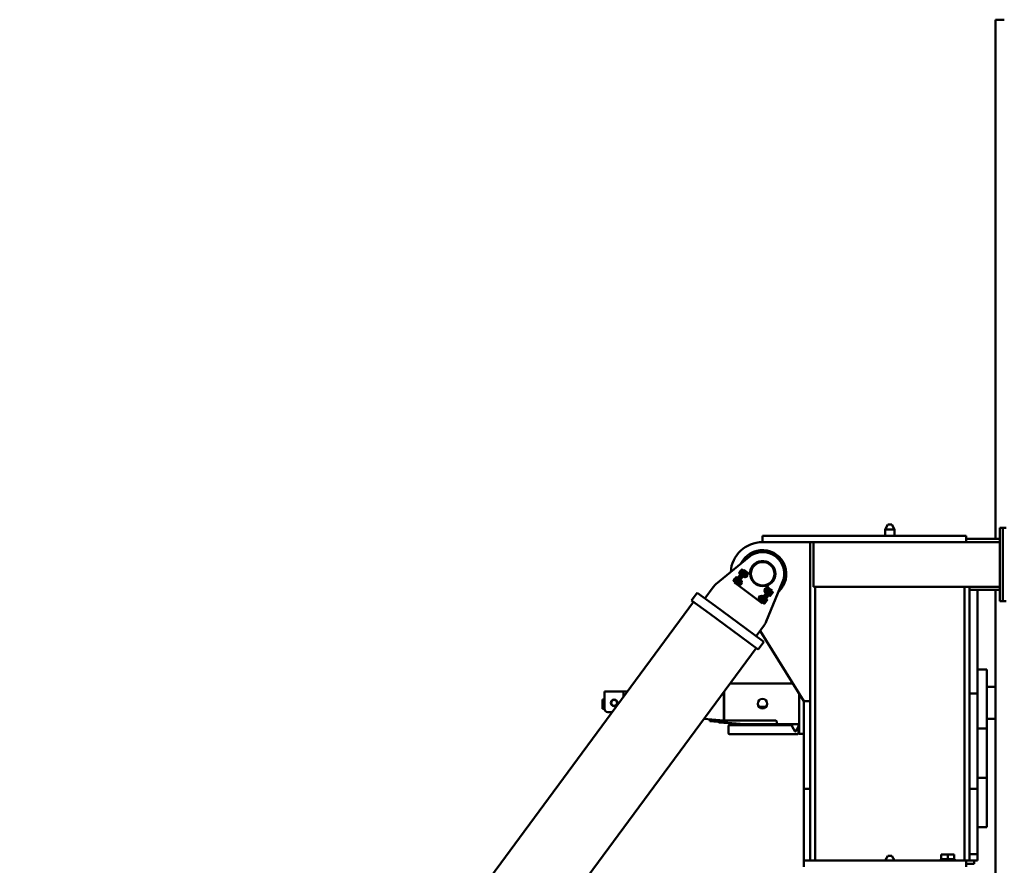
# Model space of a CAD drawing. Header units: millimetres. Extents: x -428974 to 63075, y -12164 to 49045.
# Tile 5 of 131: x -400721 to -377528, y 20086 to 40004. Entities that reach past the tile are written whole.
import ezdxf

# ---------------------------------------------------------------- set-up
doc = ezdxf.new("R2010")
doc.units = ezdxf.units.MM
doc.header["$LTSCALE"] = 75
doc.layers.add('Visible (ISO)', color=7, linetype='Continuous', lineweight=50)

msp = doc.modelspace()

# ---------------------------------------------------------------- linework, layer by layer
at = {"layer": 'Visible (ISO)'}
for p, q in [((-377737.7426, 40003.9736), (-377527.7426, 40003.9736)), ((-377737.7426, 27773.9189), (-377737.7426, 40003.9736)), ((-380271.659, 28111.4189), (-380336.6109, 27998.9189)), ((-380176.5628, 28111.4189), (-380271.659, 28111.4189)), ((-380176.5628, 28111.4189), (-380111.6109, 27998.9189)), ((-383192.1205, 27848.9189), (-383224.1109, 27848.9189)), ((-383224.1109, 27698.9189), (-383224.1109, 27848.9189)), ((-383192.1205, 27848.9189), (-382157.2149, 27848.9189)), ((-382028.1859, 27848.9189), (-382157.2149, 27848.9189)), ((-382028.1859, 27848.9189), (-378424.1109, 27848.9189)), ((-380111.6109, 27998.9189), (-380336.6109, 27998.9189)), ((-380336.6109, 27848.9189), (-380336.6109, 27998.9189)), ((-380111.6109, 27848.9189), (-380111.6109, 27998.9189)), ((-378424.1109, 27848.9189), (-378424.1109, 27698.9189)), ((-377561.6109, 28036.4189), (-377636.6109, 28036.4189)), ((-377636.6109, 27998.9189), (-377636.6109, 28036.4189)), ((-377636.6109, 27998.9189), (-377636.6109, 26348.9189)), ((-377561.6109, 28036.4189), (-377561.6109, 26311.4189)), ((-377486.6109, 28036.4189), (-377561.6109, 28036.4189)), ((-377561.6109, 27998.9189), (-377561.6109, 26348.9189)), ((-383224.1109, 27698.9189), (-383192.1205, 27698.9189)), ((-383192.1205, 27698.9189), (-382157.2149, 27698.9189)), ((-382028.1859, 27698.9189), (-382157.2149, 27698.9189)), ((-382099.1109, 27698.9189), (-382099.1109, 20198.9189)), ((-382028.1859, 27698.9189), (-378424.1109, 27698.9189)), ((-382024.1109, 26648.9189), (-382024.1109, 27698.9189)), ((-378424.1109, 27773.9189), (-377636.6109, 27773.9189)), ((-378424.1109, 27698.9189), (-377636.6109, 27698.9189)), ((-383545.1081, 27347.3152), (-384322.6218, 26704.766)), ((-383863.8772, 26776.7364), (-383685.7269, 27018.1126)), ((-383643.6301, 27005.6858), (-383839.5955, 26740.172)), ((-383833.7051, 26754.4677), (-383655.5548, 26995.8439)), ((-383613.4581, 26983.417), (-383809.4234, 26717.9032)), ((-383770.1343, 26973.2127), (-383773.1042, 26966.0313)), ((-383773.1042, 26966.0313), (-383742.9322, 26943.7625)), ((-383770.1343, 26973.2127), (-383766.2558, 26978.4676)), ((-383766.2558, 26978.4676), (-383741.1849, 27012.4363)), ((-383756.3902, 26988.6771), (-383726.2182, 26966.4083)), ((-383742.9322, 26943.7625), (-383734.5752, 26955.0854)), ((-383741.1849, 27012.4363), (-383716.1139, 27046.4049)), ((-383738.4537, 26949.8304), (-383736.9451, 26948.717)), ((-383734.5752, 26955.0854), (-383726.2182, 26966.4083)), ((-383726.2182, 26966.4083), (-383709.5043, 26989.0541)), ((-383722.9623, 27033.9686), (-383692.7903, 27011.6998)), ((-383716.1139, 27046.4049), (-383712.2355, 27051.6599)), ((-383712.2355, 27051.6599), (-383706.2484, 27056.6144)), ((-383709.5043, 26989.0541), (-383692.7903, 27011.6998)), ((-383706.2484, 27056.6144), (-383676.0763, 27034.3456)), ((-383692.6215, 26939.3073), (-383695.6387, 26941.5342)), ((-383692.7903, 27011.6998), (-383684.4333, 27023.0227)), ((-383663.4581, 27048.2847), (-383685.7269, 27018.1126)), ((-383684.4333, 27023.0227), (-383676.0763, 27034.3456)), ((-383680.5548, 27028.2777), (-383679.0462, 27027.1643)), ((-383663.4581, 27048.2847), (-383633.2861, 27026.0159)), ((-383656.9914, 26987.5826), (-383660.0086, 26989.8094)), ((-383623.6333, 26890.6944), (-383659.8398, 26917.4169)), ((-383633.2861, 27026.0159), (-383655.5548, 26995.8439)), ((-383630.2688, 27023.789), (-383643.6301, 27005.6858)), ((-383630.4817, 26878.2581), (-383605.4108, 26912.2267)), ((-383630.2688, 27023.789), (-383600.0968, 27001.5202)), ((-383590.2054, 26935.986), (-383626.4118, 26962.7085)), ((-383615.685, 26980.3998), (-383609.6979, 26985.3543)), ((-383613.4581, 26983.417), (-383600.0968, 27001.5202)), ((-383573.4915, 26958.6317), (-383609.6979, 26985.3543)), ((-383573.7166, 26926.1207), (-383609.3467, 26877.8455)), ((-383605.4108, 26912.2267), (-383580.3398, 26946.1954)), ((-383602.005, 26878.9519), (-383572.6102, 26918.779)), ((-383569.9248, 26979.2514), (-383600.0968, 27001.5202)), ((-383573.7166, 26926.1207), (-383587.5957, 26936.3644)), ((-383580.3398, 26946.1954), (-383576.4613, 26951.4504)), ((-383576.4613, 26951.4504), (-383573.4915, 26958.6317)), ((-383572.6102, 26918.779), (-383573.7166, 26926.1207)), ((-383512.1952, 26936.6435), (-383569.9248, 26979.2514)), ((-383903.747, 26792.1805), (-383906.7169, 26784.9991)), ((-383906.7169, 26784.9991), (-383876.5449, 26762.7304)), ((-383903.747, 26792.1805), (-383899.8685, 26797.4355)), ((-383899.8685, 26797.4355), (-383874.7976, 26831.4041)), ((-383890.003, 26807.6449), (-383859.8309, 26785.3761)), ((-383863.8772, 26776.7364), (-383886.146, 26746.5644)), ((-383886.146, 26746.5644), (-383855.9739, 26724.2956)), ((-383876.5449, 26762.7304), (-383868.1879, 26774.0532)), ((-383874.7976, 26831.4041), (-383849.7267, 26865.3728)), ((-383872.0664, 26768.7983), (-383870.5578, 26767.6848)), ((-383868.1879, 26774.0532), (-383859.8309, 26785.3761)), ((-383859.8309, 26785.3761), (-383843.117, 26808.0219)), ((-383856.575, 26852.9365), (-383826.403, 26830.6677)), ((-383833.7051, 26754.4677), (-383855.9739, 26724.2956)), ((-383839.5955, 26740.172), (-383852.9567, 26722.0688)), ((-383822.7847, 26699.8), (-383852.9567, 26722.0688)), ((-383849.7267, 26865.3728), (-383845.8482, 26870.6278)), ((-383845.8482, 26870.6278), (-383839.8611, 26875.5822)), ((-383843.117, 26808.0219), (-383826.403, 26830.6677)), ((-383839.8611, 26875.5822), (-383809.6891, 26853.3135)), ((-383826.2342, 26758.2752), (-383829.2514, 26760.5021)), ((-383826.403, 26830.6677), (-383818.046, 26841.9906)), ((-383822.7847, 26699.8), (-383809.4234, 26717.9032)), ((-383792.6127, 26677.5312), (-383822.7847, 26699.8)), ((-383818.046, 26841.9906), (-383809.6891, 26853.3135)), ((-383814.1676, 26847.2455), (-383812.659, 26846.1321)), ((-383807.1966, 26720.9204), (-383810.1664, 26713.739)), ((-383773.96, 26687.0165), (-383810.1664, 26713.739)), ((-383790.6041, 26806.5504), (-383793.6213, 26808.7773)), ((-383757.2461, 26709.6623), (-383793.4525, 26736.3848)), ((-383315.8947, 26325.6843), (-383792.6127, 26677.5312)), ((-383767.9729, 26691.971), (-383773.96, 26687.0165)), ((-383767.9729, 26691.971), (-383764.0944, 26697.2259)), ((-383764.0944, 26697.2259), (-383739.0235, 26731.1946)), ((-383723.8181, 26754.9538), (-383760.0246, 26781.6763)), ((-383742.9594, 26696.8133), (-383756.8385, 26707.057)), ((-383749.2977, 26799.3676), (-383743.3106, 26804.3221)), ((-383707.1042, 26777.5996), (-383743.3106, 26804.3221)), ((-383707.3293, 26745.0886), (-383742.9594, 26696.8133)), ((-383735.6177, 26697.9198), (-383742.9594, 26696.8133)), ((-383739.0235, 26731.1946), (-383713.9526, 26765.1633)), ((-383735.6177, 26697.9198), (-383706.2229, 26737.7469)), ((-383707.3293, 26745.0886), (-383721.2085, 26755.3322)), ((-383713.9526, 26765.1633), (-383710.0741, 26770.4182)), ((-383710.0741, 26770.4182), (-383707.1042, 26777.5996)), ((-383706.2229, 26737.7469), (-383707.3293, 26745.0886)), ((-383673.5838, 26901.9525), (-383676.5537, 26894.7712)), ((-383640.3473, 26868.0486), (-383676.5537, 26894.7712)), ((-383634.3602, 26873.0031), (-383640.3473, 26868.0486)), ((-383634.3602, 26873.0031), (-383630.4817, 26878.2581)), ((-383609.3467, 26877.8455), (-383623.2258, 26888.0891)), ((-383602.005, 26878.9519), (-383609.3467, 26877.8455)), ((-383133.6644, 25827.2432), (-382748.8052, 26759.5953)), ((-384895.446, 26326.2956), (-384761.8333, 26507.3278)), ((-384761.8333, 26507.3278), (-384339.425, 26195.5647)), ((-384385.4551, 26638.3899), (-384580.8012, 26373.715)), ((-383076.3961, 26587.0326), (-383272.3614, 26321.5188)), ((-383046.224, 26564.7638), (-383242.1894, 26299.25)), ((-383230.2646, 26309.0919), (-383052.1143, 26550.4681)), ((-383200.0926, 26286.8231), (-383021.9423, 26528.1993)), ((-383150.2018, 26607.016), (-383179.5966, 26567.1889)), ((-383179.5966, 26567.1889), (-383178.4901, 26559.8472)), ((-383175.7454, 26534.5176), (-383178.7153, 26527.3362)), ((-383178.7153, 26527.3362), (-383142.5089, 26500.6137)), ((-383178.4901, 26559.8472), (-383142.8601, 26608.1224)), ((-383178.4901, 26559.8472), (-383164.611, 26549.6036)), ((-383171.8669, 26539.7725), (-383175.7454, 26534.5176)), ((-383146.796, 26573.7412), (-383171.8669, 26539.7725)), ((-383162.0013, 26549.982), (-383125.7949, 26523.2594)), ((-383093.2068, 26627.4046), (-383150.9364, 26670.0125)), ((-383150.2018, 26607.016), (-383142.8601, 26608.1224)), ((-383121.725, 26607.7098), (-383146.796, 26573.7412)), ((-383142.8601, 26608.1224), (-383128.9809, 26597.8788)), ((-383136.5218, 26505.5681), (-383142.5089, 26500.6137)), ((-383128.5734, 26595.2735), (-383092.367, 26568.551)), ((-383117.8465, 26612.9648), (-383121.725, 26607.7098)), ((-383117.8465, 26612.9648), (-383111.8595, 26617.9193)), ((-383111.8595, 26617.9193), (-383075.653, 26591.1968)), ((-383095.2153, 26498.3854), (-383092.1981, 26496.1585)), ((-383063.0348, 26605.1358), (-383093.2068, 26627.4046)), ((-383078.6229, 26584.0154), (-383075.653, 26591.1968)), ((-383063.0348, 26605.1358), (-383076.3961, 26587.0326)), ((-383067.7734, 26462.9452), (-383076.1304, 26451.6223)), ((-383045.9584, 26429.3535), (-383076.1304, 26451.6223)), ((-383071.6519, 26457.6902), (-383073.1605, 26458.8037)), ((-383059.4164, 26474.2681), (-383067.7734, 26462.9452)), ((-383063.0348, 26605.1358), (-383032.8628, 26582.867)), ((-383059.5853, 26546.6606), (-383056.5681, 26544.4337)), ((-383042.7025, 26496.9139), (-383059.4164, 26474.2681)), ((-383029.2444, 26451.9993), (-383059.4164, 26474.2681)), ((-383029.8456, 26580.6401), (-383052.1143, 26550.4681)), ((-383046.224, 26564.7638), (-383032.8628, 26582.867)), ((-383025.9885, 26519.5596), (-383042.7025, 26496.9139)), ((-383011.0219, 26473.5316), (-383036.0928, 26439.563)), ((-383029.8456, 26580.6401), (-382999.6735, 26558.3713)), ((-383017.6315, 26530.8825), (-383025.9885, 26519.5596)), ((-382995.8165, 26497.2909), (-383025.9885, 26519.5596)), ((-382999.6735, 26558.3713), (-383021.9423, 26528.1993)), ((-383009.2746, 26542.2054), (-383017.6315, 26530.8825)), ((-383013.7531, 26536.1375), (-383015.2617, 26537.2509)), ((-382985.9509, 26507.5003), (-383011.0219, 26473.5316)), ((-382979.1025, 26519.9366), (-383009.2746, 26542.2054)), ((-382982.0724, 26512.7553), (-382985.9509, 26507.5003)), ((-382982.0724, 26512.7553), (-382979.1025, 26519.9366)), ((-377636.6109, 26648.9189), (-382024.1109, 26648.9189)), ((-381979.1109, 26648.9189), (-381979.1109, 20198.9189)), ((-378469.1109, 26648.9189), (-378469.1109, 20198.9189)), ((-378349.1109, 26648.9189), (-378349.1109, 26573.9189)), ((-378349.1109, 26573.9189), (-378349.1109, 25636.4189)), ((-378349.1109, 26573.9189), (-377636.6109, 26573.9189)), ((-378161.6109, 26573.9189), (-378161.6109, 24136.4189)), ((-377737.7426, -1246.0264), (-377737.7426, 26573.9189)), ((-391841.0789, 16817.7632), (-384848.6794, 26291.779)), ((-384895.446, 26326.2956), (-384473.0377, 26014.5326)), ((-383285.7227, 26303.4155), (-383315.8947, 26325.6843)), ((-383283.8145, 26425.9838), (-383313.2093, 26386.1568)), ((-383313.2093, 26386.1568), (-383312.1029, 26378.8151)), ((-383309.3581, 26353.4854), (-383312.328, 26346.3041)), ((-383312.328, 26346.3041), (-383276.1216, 26319.5815)), ((-383312.1029, 26378.8151), (-383276.4728, 26427.0903)), ((-383312.1029, 26378.8151), (-383298.2237, 26368.5714)), ((-383305.4796, 26358.7404), (-383309.3581, 26353.4854)), ((-383280.4087, 26392.709), (-383305.4796, 26358.7404)), ((-383295.6141, 26368.9498), (-383259.4076, 26342.2273)), ((-383272.3614, 26321.5188), (-383285.7227, 26303.4155)), ((-383255.5506, 26281.1467), (-383285.7227, 26303.4155)), ((-383283.8145, 26425.9838), (-383276.4728, 26427.0903)), ((-383255.3378, 26426.6777), (-383280.4087, 26392.709)), ((-383276.4728, 26427.0903), (-383262.5937, 26416.8467)), ((-383270.1345, 26324.536), (-383276.1216, 26319.5815)), ((-383262.1861, 26414.2414), (-383225.9797, 26387.5188)), ((-383255.5506, 26281.1467), (-383242.1894, 26299.25)), ((-383251.4593, 26431.9327), (-383255.3378, 26426.6777)), ((-383230.2646, 26309.0919), (-383252.5334, 26278.9199)), ((-383252.5334, 26278.9199), (-383222.3614, 26256.6511)), ((-383251.4593, 26431.9327), (-383245.4722, 26436.8871)), ((-383245.4722, 26436.8871), (-383209.2658, 26410.1646)), ((-383228.8281, 26317.3532), (-383225.8109, 26315.1263)), ((-383200.0926, 26286.8231), (-383222.3614, 26256.6511)), ((-383212.2356, 26402.9832), (-383209.2658, 26410.1646)), ((-383201.3862, 26281.9131), (-383209.7431, 26270.5902)), ((-383179.5711, 26248.3214), (-383209.7431, 26270.5902)), ((-383205.2646, 26276.6581), (-383206.7732, 26277.7715)), ((-383193.0292, 26293.2359), (-383201.3862, 26281.9131)), ((-383193.198, 26365.6284), (-383190.1808, 26363.4016)), ((-383176.3152, 26315.8817), (-383193.0292, 26293.2359)), ((-383162.8571, 26270.9672), (-383193.0292, 26293.2359)), ((-383173.584, 26253.2759), (-383179.5711, 26248.3214)), ((-383159.6013, 26338.5275), (-383176.3152, 26315.8817)), ((-383169.7055, 26258.5308), (-383173.584, 26253.2759)), ((-383144.6346, 26292.4995), (-383169.7055, 26258.5308)), ((-383151.2443, 26349.8504), (-383159.6013, 26338.5275)), ((-383129.4292, 26316.2587), (-383159.6013, 26338.5275)), ((-383142.8873, 26361.1733), (-383151.2443, 26349.8504)), ((-383147.3658, 26355.1054), (-383148.8744, 26356.2188)), ((-383119.5637, 26326.4682), (-383144.6346, 26292.4995)), ((-383112.7153, 26338.9045), (-383142.8873, 26361.1733)), ((-383115.6852, 26331.7231), (-383119.5637, 26326.4682)), ((-383115.6852, 26331.7231), (-383112.7153, 26338.9045)), ((-383039.9713, 26434.308), (-383045.9584, 26429.3535)), ((-383036.0928, 26439.563), (-383039.9713, 26434.308)), ((-377636.6109, 26311.4189), (-377636.6109, 26348.9189)), ((-377561.6109, 26311.4189), (-377636.6109, 26311.4189)), ((-377486.6109, 26311.4189), (-377561.6109, 26311.4189)), ((-383748.9091, 25480.0817), (-384473.0377, 26014.5326)), ((-383615.2964, 25661.1138), (-384339.425, 26195.5647)), ((-383373.9202, 25482.9635), (-383178.5741, 25747.6383)), ((-383615.2964, 25661.1138), (-383192.888, 25349.3508)), ((-382249.1109, 23948.9189), (-383278.6357, 25612.0646)), ((-378349.1109, 25636.4189), (-378349.1109, 24511.4189)), ((-383748.9091, 25480.0817), (-383326.5007, 25168.3186)), ((-383326.5007, 25168.3186), (-383192.888, 25349.3508)), ((-400720.6533, 1698.828), (-383373.2674, 25202.8353)), ((-377936.6109, 24698.9189), (-378161.6109, 24698.9189)), ((-377936.6109, 24698.9189), (-377936.6109, 23311.4189)), ((-383988.7483, 24368.9189), (-382509.1004, 24368.9189)), ((-378349.1109, 24511.4189), (-378349.1109, 20198.9189)), ((-386944.1109, 24076.4189), (-386944.1109, 24181.4189)), ((-386944.1109, 24181.4189), (-386494.1109, 24181.4189)), ((-386494.1109, 24076.4189), (-386494.1109, 24181.4189)), ((-386490.1711, 24181.2778), (-386401.1426, 24188.3436)), ((-384131.1654, 24175.9577), (-384131.1654, 23498.9189)), ((-384124.1109, 24185.516), (-384124.1109, 23498.9189)), ((-382361.6109, 23217.6689), (-382361.6109, 24130.657)), ((-378161.6109, 24136.4189), (-378349.1109, 24136.4189)), ((-378161.6109, 23686.4189), (-378161.6109, 24136.4189)), ((-377936.6109, 24286.4189), (-377737.7426, 24286.4189)), ((-386989.1109, 23993.9189), (-386944.1109, 23993.9189)), ((-386989.1109, 23768.9189), (-386989.1109, 23993.9189)), ((-386944.1109, 24076.4189), (-386944.1109, 23768.9189)), ((-386494.1109, 24076.4189), (-386494.1109, 24062.3807)), ((-386493.6654, 24091.8373), (-386493.6654, 24062.9842)), ((-382099.1109, 23948.9189), (-382249.1109, 23948.9189)), ((-382249.1109, 22336.4189), (-382249.1109, 23948.9189)), ((-386989.1109, 23768.9189), (-386944.1109, 23768.9189)), ((-386869.1109, 23693.9189), (-386766.0581, 23693.9189)), ((-383307.9634, 23817.6689), (-383140.2583, 23817.6689)), ((-378161.6109, 22336.4189), (-378161.6109, 23686.4189)), ((-384131.1654, 23498.9189), (-384602.1681, 23537.7953)), ((-384460.5148, 23526.1033), (-384464.2165, 23481.2558)), ((-384464.2165, 23481.2558), (-384090.4874, 23450.4083)), ((-384250.3088, 23453.7409), (-384249.6551, 23461.2123)), ((-384250.3088, 23453.7409), (-384227.8944, 23451.7799)), ((-384227.2408, 23459.2513), (-384249.6551, 23461.2123)), ((-383659.1109, 23402.0178), (-384227.8944, 23451.7799)), ((-383659.1109, 23409.5464), (-384227.2408, 23459.2513)), ((-384124.1109, 23498.9189), (-384131.1654, 23498.9189)), ((-384131.1654, 23498.9189), (-384086.7857, 23495.2558)), ((-384124.1109, 23498.9189), (-382924.1109, 23498.9189)), ((-384086.7857, 23495.2558), (-384090.4874, 23450.4083)), ((-382886.6109, 23461.4189), (-382886.6109, 23408.9189)), ((-377737.7426, 23536.4189), (-377936.6109, 23536.4189)), ((-384026.6109, 23363.9189), (-384026.6109, 23198.9189)), ((-383801.6109, 23386.4189), (-384004.1109, 23386.4189)), ((-382601.6109, 23386.4189), (-383801.6109, 23386.4189)), ((-383659.1109, 23409.5464), (-383652.2645, 23408.9474)), ((-383652.9182, 23401.476), (-383659.1109, 23402.0178)), ((-383651.6109, 23408.9189), (-382886.6109, 23408.9189)), ((-383651.6109, 23408.9189), (-383651.6109, 23393.9189)), ((-382886.6109, 23408.9189), (-382361.6109, 23408.9189)), ((-382526.6109, 23386.4189), (-382601.6109, 23386.4189)), ((-382526.6109, 23369.3873), (-382526.6109, 23408.9189)), ((-382464.9377, 23244.5344), (-382524.1011, 23359.0605)), ((-382379.1207, 23359.0605), (-382438.2841, 23244.5344)), ((-382376.6109, 23408.9189), (-382376.6109, 23369.3873)), ((-382376.6109, 23198.9189), (-382376.6109, 23363.9189)), ((-382361.6109, 23217.6689), (-382361.6109, 23180.1689)), ((-377936.6109, 23311.4189), (-378161.6109, 23311.4189)), ((-377936.6109, 23311.4189), (-377936.6109, 22148.9189)), ((-384004.1109, 23176.4189), (-383801.6109, 23176.4189)), ((-383801.6109, 23176.4189), (-382601.6109, 23176.4189)), ((-382601.6109, 23176.4189), (-382399.1109, 23176.4189)), ((-382361.6109, 23180.1689), (-382249.1109, 23180.1689)), ((-382249.1109, 21886.4189), (-382249.1109, 22336.4189)), ((-378161.6109, 21886.4189), (-378161.6109, 22336.4189)), ((-377936.6109, 22148.9189), (-378161.6109, 22148.9189)), ((-377936.6109, 22148.9189), (-377936.6109, 20986.4189)), ((-382249.1109, 21886.4189), (-382249.1109, 20198.9189)), ((-382249.1109, 21886.4189), (-382099.1109, 21886.4189)), ((-378161.6109, 21886.4189), (-378349.1109, 21886.4189)), ((-378161.6109, 21657.7559), (-378161.6109, 21886.4189)), ((-378161.6109, 21657.7559), (-378161.6109, 20348.9189)), ((-377936.6109, 20986.4189), (-378161.6109, 20986.4189)), ((-382249.1109, 20198.9189), (-378424.1109, 20198.9189)), ((-382249.1109, 20198.9189), (-382249.1109, 20048.9189)), ((-380271.659, 20311.4189), (-380336.6109, 20198.9189)), ((-380176.5628, 20311.4189), (-380271.659, 20311.4189)), ((-380176.5628, 20311.4189), (-380111.6109, 20198.9189)), ((-379024.1011, 20228.9189), (-379012.8511, 20228.9189)), ((-379024.1011, 20198.9189), (-379024.1011, 20228.9189)), ((-379012.8511, 20341.4189), (-379012.8511, 20228.9189)), ((-378859.1011, 20341.4189), (-379012.8511, 20341.4189)), ((-378987.8361, 20228.9189), (-379012.8511, 20228.9189)), ((-378987.8361, 20228.9189), (-378884.1162, 20228.9189)), ((-378859.1011, 20228.9189), (-378884.1162, 20228.9189)), ((-378859.1011, 20341.4189), (-378859.1011, 20228.9189)), ((-378859.0944, 20341.4189), (-378859.1011, 20341.4189)), ((-378859.0944, 20228.9189), (-378859.1011, 20228.9189)), ((-378859.0876, 20341.4189), (-378859.0944, 20341.4189)), ((-378859.0876, 20228.9189), (-378859.0944, 20228.9189)), ((-378859.0876, 20341.4189), (-378859.0876, 20228.9189)), ((-378705.3376, 20341.4189), (-378859.0876, 20341.4189)), ((-378834.0726, 20228.9189), (-378859.0876, 20228.9189)), ((-378834.0726, 20228.9189), (-378730.3527, 20228.9189)), ((-378705.3376, 20228.9189), (-378730.3527, 20228.9189)), ((-378705.3376, 20341.4189), (-378705.3376, 20228.9189)), ((-378705.3376, 20228.9189), (-378694.0876, 20228.9189)), ((-378694.0876, 20198.9189), (-378694.0876, 20228.9189)), ((-378424.1109, 20198.9189), (-378349.1109, 20198.9189)), ((-378424.1109, 20198.9189), (-378424.1109, 20048.9189)), ((-378161.6109, 20348.9189), (-378349.1109, 20348.9189)), ((-378161.6109, 20198.9189), (-378349.1109, 20198.9189)), ((-378236.6109, 20198.9189), (-378236.6109, 20123.9189)), ((-378161.6109, 20348.9189), (-378161.6109, 20198.9189)), ((-378424.1109, 20123.9189), (-378236.6109, 20123.9189))]:
    msp.add_line(p, q, dxfattribs=at)
for centre, radius in [((-383220.2219, 26954.1881), 292.5), ((-383220.2219, 26954.1881), 276.1213), ((-386719.1109, 23911.4189), 78.75), ((-386719.1109, 23911.4189), 74.625), ((-386719.1109, 23911.4189), 69.375), ((-383224.1109, 23892.6689), 112.5)]:
    msp.add_circle(centre, radius, dxfattribs=at)
for centre, radius, start, end in [((-383224.1109, 26948.9189), 750, 90, 176.56191557), ((-383224.1109, 26948.9189), 562.5, 313.00401952, 154.13682026), ((-383220.2219, 26954.1881), 510, 337.56999012, 129.57084967), ((-383220.2219, 26954.1881), 300, 284.88823244, 182.25260734), ((-383224.1109, 26948.9189), 300, 324.19581361, 142.94502617), ((-384083.7348, 26415.702), 375, 129.57084967, 143.57041989), ((-383480.2943, 25970.3262), 375, 323.57041989, 337.56999012), ((-386869.1109, 23768.9189), 75, 180, 270), ((-384004.1109, 23363.9189), 22.5, 90, 180), ((-384004.1109, 23198.9189), 22.5, 180, 270), ((-383659.1109, 23393.9189), 7.5, 270, 0), ((-382504.1109, 23369.3873), 22.5, 180, 207.32055999), ((-382451.6109, 23251.4189), 15, 207.32055999, 332.67944001), ((-382399.1109, 23198.9189), 22.5, 270, 0), ((-382399.1109, 23369.3873), 22.5, 332.67944001, 0), ((-382399.1109, 23363.9189), 22.5, 0, 6.97981706)]:
    msp.add_arc(centre, radius, start, end, dxfattribs=at)
for start_param, end_param in [(3.1447076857, 3.9405452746), (4.5507066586, 4.7031008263)]:
    msp.add_ellipse((-386486.6109, 24091.2774), major_axis=(3.5384, -90.0017), ratio=0.0780204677, start_param=start_param, end_param=end_param, dxfattribs=at)
for points, weights in [([(-383766.2558, 26978.4676), (-383770.1343, 26973.2127), (-383773.1042, 26966.0313)], [2.93375672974, 2.93375672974, 2.72312247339]), ([(-383756.3902, 26988.6771), (-383762.3773, 26983.7226), (-383766.2558, 26978.4676)], [2.72312247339, 2.93375672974, 2.93375672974]), ([(-383741.1849, 27012.4363), (-383748.9419, 27001.9263), (-383756.3902, 26988.6771)], [2.93375672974, 2.93375672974, 2.72312247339]), ([(-383722.9623, 27033.9686), (-383733.4279, 27022.9462), (-383741.1849, 27012.4363)], [2.72312247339, 2.93375672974, 2.93375672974]), ([(-383716.1139, 27046.4049), (-383719.9924, 27041.15), (-383722.9623, 27033.9686)], [2.93375672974, 2.93375672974, 2.72312247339]), ([(-383706.2484, 27056.6144), (-383712.2355, 27051.6599), (-383716.1139, 27046.4049)], [2.72312247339, 2.93375672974, 2.93375672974]), ([(-383669.7053, 26907.2075), (-383673.5838, 26901.9525), (-383676.5537, 26894.7712)], [3.32050807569, 3.32050807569, 3.08210632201]), ([(-383659.8398, 26917.4169), (-383665.8268, 26912.4625), (-383669.7053, 26907.2075)], [3.08210632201, 3.32050807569, 3.32050807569]), ([(-383644.6344, 26941.1762), (-383652.3914, 26930.6662), (-383659.8398, 26917.4169)], [3.32050807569, 3.32050807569, 3.08210632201]), ([(-383626.4118, 26962.7085), (-383636.8774, 26951.6861), (-383644.6344, 26941.1762)], [3.08210632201, 3.32050807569, 3.32050807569]), ([(-383619.5635, 26975.1448), (-383623.442, 26969.8899), (-383626.4118, 26962.7085)], [3.32050807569, 3.32050807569, 3.08210632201]), ([(-383623.6333, 26890.6944), (-383613.1677, 26901.7168), (-383605.4108, 26912.2267)], [3.08210632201, 3.32050807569, 3.32050807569]), ([(-383609.6979, 26985.3543), (-383615.685, 26980.3998), (-383619.5635, 26975.1448)], [3.08210632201, 3.32050807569, 3.32050807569]), ([(-383605.4108, 26912.2267), (-383597.6538, 26922.7367), (-383590.2054, 26935.986)], [3.32050807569, 3.32050807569, 3.08210632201]), ([(-383590.2054, 26935.986), (-383584.2183, 26940.9404), (-383580.3398, 26946.1954)], [3.08210632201, 3.32050807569, 3.32050807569]), ([(-383580.3398, 26946.1954), (-383576.4613, 26951.4504), (-383573.4915, 26958.6317)], [3.32050807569, 3.32050807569, 3.08210632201]), ([(-383899.8685, 26797.4355), (-383903.747, 26792.1805), (-383906.7169, 26784.9991)], [2.93375672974, 2.93375672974, 2.72312247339]), ([(-383890.003, 26807.6449), (-383895.9901, 26802.6904), (-383899.8685, 26797.4355)], [2.72312247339, 2.93375672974, 2.93375672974]), ([(-383874.7976, 26831.4041), (-383882.5546, 26820.8942), (-383890.003, 26807.6449)], [2.93375672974, 2.93375672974, 2.72312247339]), ([(-383856.575, 26852.9365), (-383867.0406, 26841.9141), (-383874.7976, 26831.4041)], [2.72312247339, 2.93375672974, 2.93375672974]), ([(-383849.7267, 26865.3728), (-383853.6052, 26860.1178), (-383856.575, 26852.9365)], [2.93375672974, 2.93375672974, 2.72312247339]), ([(-383839.8611, 26875.5822), (-383845.8482, 26870.6278), (-383849.7267, 26865.3728)], [2.72312247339, 2.93375672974, 2.93375672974]), ([(-383803.3181, 26726.1754), (-383807.1966, 26720.9204), (-383810.1664, 26713.739)], [3.32050807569, 3.32050807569, 3.08210632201]), ([(-383793.4525, 26736.3848), (-383799.4396, 26731.4303), (-383803.3181, 26726.1754)], [3.08210632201, 3.32050807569, 3.32050807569]), ([(-383778.2471, 26760.144), (-383786.0041, 26749.6341), (-383793.4525, 26736.3848)], [3.32050807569, 3.32050807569, 3.08210632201]), ([(-383760.0246, 26781.6763), (-383770.4902, 26770.654), (-383778.2471, 26760.144)], [3.08210632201, 3.32050807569, 3.32050807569]), ([(-383773.96, 26687.0165), (-383767.9729, 26691.971), (-383764.0944, 26697.2259)], [3.08210632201, 3.32050807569, 3.32050807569]), ([(-383764.0944, 26697.2259), (-383760.2159, 26702.4809), (-383757.2461, 26709.6623)], [3.32050807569, 3.32050807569, 3.08210632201]), ([(-383753.1762, 26794.1127), (-383757.0547, 26788.8577), (-383760.0246, 26781.6763)], [3.32050807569, 3.32050807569, 3.08210632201]), ([(-383757.2461, 26709.6623), (-383746.7805, 26720.6846), (-383739.0235, 26731.1946)], [3.08210632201, 3.32050807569, 3.32050807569]), ([(-383743.3106, 26804.3221), (-383749.2977, 26799.3676), (-383753.1762, 26794.1127)], [3.08210632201, 3.32050807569, 3.32050807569]), ([(-383739.0235, 26731.1946), (-383731.2665, 26741.7045), (-383723.8181, 26754.9538)], [3.32050807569, 3.32050807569, 3.08210632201]), ([(-383723.8181, 26754.9538), (-383717.831, 26759.9083), (-383713.9526, 26765.1633)], [3.08210632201, 3.32050807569, 3.32050807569]), ([(-383713.9526, 26765.1633), (-383710.0741, 26770.4182), (-383707.1042, 26777.5996)], [3.32050807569, 3.32050807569, 3.08210632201]), ([(-383640.3473, 26868.0486), (-383634.3602, 26873.0031), (-383630.4817, 26878.2581)], [3.08210632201, 3.32050807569, 3.32050807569]), ([(-383630.4817, 26878.2581), (-383626.6032, 26883.513), (-383623.6333, 26890.6944)], [3.32050807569, 3.32050807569, 3.08210632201]), ([(-383171.8669, 26539.7725), (-383175.7454, 26534.5176), (-383178.7153, 26527.3362)], [3.32050807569, 3.32050807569, 3.08210632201]), ([(-383162.0013, 26549.982), (-383167.9884, 26545.0275), (-383171.8669, 26539.7725)], [3.08210632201, 3.32050807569, 3.32050807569]), ([(-383146.796, 26573.7412), (-383154.5529, 26563.2312), (-383162.0013, 26549.982)], [3.32050807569, 3.32050807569, 3.08210632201]), ([(-383128.5734, 26595.2735), (-383139.039, 26584.2511), (-383146.796, 26573.7412)], [3.08210632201, 3.32050807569, 3.32050807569]), ([(-383142.5089, 26500.6137), (-383136.5218, 26505.5681), (-383132.6433, 26510.8231)], [3.08210632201, 3.32050807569, 3.32050807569]), ([(-383132.6433, 26510.8231), (-383128.7648, 26516.0781), (-383125.7949, 26523.2594)], [3.32050807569, 3.32050807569, 3.08210632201]), ([(-383121.725, 26607.7098), (-383125.6035, 26602.4549), (-383128.5734, 26595.2735)], [3.32050807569, 3.32050807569, 3.08210632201]), ([(-383125.7949, 26523.2594), (-383115.3293, 26534.2818), (-383107.5723, 26544.7918)], [3.08210632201, 3.32050807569, 3.32050807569]), ([(-383111.8595, 26617.9193), (-383117.8465, 26612.9648), (-383121.725, 26607.7098)], [3.08210632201, 3.32050807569, 3.32050807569]), ([(-383107.5723, 26544.7918), (-383099.8154, 26555.3017), (-383092.367, 26568.551)], [3.32050807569, 3.32050807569, 3.08210632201]), ([(-383092.367, 26568.551), (-383086.3799, 26573.5055), (-383082.5014, 26578.7604)], [3.08210632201, 3.32050807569, 3.32050807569]), ([(-383082.5014, 26578.7604), (-383078.6229, 26584.0154), (-383075.653, 26591.1968)], [3.32050807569, 3.32050807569, 3.08210632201]), ([(-383036.0928, 26439.563), (-383032.2143, 26444.8179), (-383029.2444, 26451.9993)], [2.93375672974, 2.93375672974, 2.72312247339]), ([(-383029.2444, 26451.9993), (-383018.7788, 26463.0217), (-383011.0219, 26473.5316)], [2.72312247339, 2.93375672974, 2.93375672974]), ([(-383011.0219, 26473.5316), (-383003.2649, 26484.0416), (-382995.8165, 26497.2909)], [2.93375672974, 2.93375672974, 2.72312247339]), ([(-382995.8165, 26497.2909), (-382989.8294, 26502.2453), (-382985.9509, 26507.5003)], [2.72312247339, 2.93375672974, 2.93375672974]), ([(-382985.9509, 26507.5003), (-382982.0724, 26512.7553), (-382979.1025, 26519.9366)], [2.93375672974, 2.93375672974, 2.72312247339]), ([(-383305.4796, 26358.7404), (-383309.3581, 26353.4854), (-383312.328, 26346.3041)], [3.32050807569, 3.32050807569, 3.08210632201]), ([(-383295.6141, 26368.9498), (-383301.6011, 26363.9953), (-383305.4796, 26358.7404)], [3.08210632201, 3.32050807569, 3.32050807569]), ([(-383280.4087, 26392.709), (-383288.1657, 26382.1991), (-383295.6141, 26368.9498)], [3.32050807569, 3.32050807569, 3.08210632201]), ([(-383262.1861, 26414.2414), (-383272.6517, 26403.219), (-383280.4087, 26392.709)], [3.08210632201, 3.32050807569, 3.32050807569]), ([(-383276.1216, 26319.5815), (-383270.1345, 26324.536), (-383266.256, 26329.791)], [3.08210632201, 3.32050807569, 3.32050807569]), ([(-383266.256, 26329.791), (-383262.3775, 26335.0459), (-383259.4076, 26342.2273)], [3.32050807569, 3.32050807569, 3.08210632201]), ([(-383255.3378, 26426.6777), (-383259.2163, 26421.4227), (-383262.1861, 26414.2414)], [3.32050807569, 3.32050807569, 3.08210632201]), ([(-383259.4076, 26342.2273), (-383248.942, 26353.2497), (-383241.1851, 26363.7596)], [3.08210632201, 3.32050807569, 3.32050807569]), ([(-383245.4722, 26436.8871), (-383251.4593, 26431.9327), (-383255.3378, 26426.6777)], [3.08210632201, 3.32050807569, 3.32050807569]), ([(-383241.1851, 26363.7596), (-383233.4281, 26374.2696), (-383225.9797, 26387.5188)], [3.32050807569, 3.32050807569, 3.08210632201]), ([(-383225.9797, 26387.5188), (-383219.9926, 26392.4733), (-383216.1141, 26397.7283)], [3.08210632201, 3.32050807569, 3.32050807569]), ([(-383216.1141, 26397.7283), (-383212.2356, 26402.9832), (-383209.2658, 26410.1646)], [3.32050807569, 3.32050807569, 3.08210632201]), ([(-383179.5711, 26248.3214), (-383173.584, 26253.2759), (-383169.7055, 26258.5308)], [2.72312247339, 2.93375672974, 2.93375672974]), ([(-383169.7055, 26258.5308), (-383165.827, 26263.7858), (-383162.8571, 26270.9672)], [2.93375672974, 2.93375672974, 2.72312247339]), ([(-383162.8571, 26270.9672), (-383152.3916, 26281.9896), (-383144.6346, 26292.4995)], [2.72312247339, 2.93375672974, 2.93375672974]), ([(-383144.6346, 26292.4995), (-383136.8776, 26303.0094), (-383129.4292, 26316.2587)], [2.93375672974, 2.93375672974, 2.72312247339]), ([(-383129.4292, 26316.2587), (-383123.4421, 26321.2132), (-383119.5637, 26326.4682)], [2.72312247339, 2.93375672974, 2.93375672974]), ([(-383119.5637, 26326.4682), (-383115.6852, 26331.7231), (-383112.7153, 26338.9045)], [2.93375672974, 2.93375672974, 2.72312247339]), ([(-383045.9584, 26429.3535), (-383039.9713, 26434.308), (-383036.0928, 26439.563)], [2.72312247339, 2.93375672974, 2.93375672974])]:
    msp.add_rational_spline(points, weights, degree=2, dxfattribs=at)
for points, knots in [([(-382924.1109, 23498.9189), (-382920.6296, 23498.9189), (-382916.863, 23498.4029), (-382909.6749, 23496.2319), (-382906.2534, 23494.577), (-382900.4548, 23490.7237), (-382897.6071, 23488.2088), (-382892.8512, 23482.4661), (-382890.9426, 23479.2404), (-382888.2519, 23472.9274), (-382887.2803, 23469.3325), (-382886.693, 23464.3052), (-382886.6145, 23462.8462), (-382886.6109, 23461.4189)], [0, 0, 0, 0, 0.13924954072, 0.13924954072, 0.27849908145, 0.27849908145, 0.41794544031, 0.41794544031, 0.55739179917, 0.55739179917, 0.70029585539, 0.70029585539, 0.75905401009, 0.75905401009, 0.75905401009, 0.75905401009]), ([(-383651.6109, 23401.4189), (-383651.6109, 23401.4189), (-383651.7998, 23401.4152), (-383652.3816, 23401.4374), (-383652.6322, 23401.4512), (-383652.9182, 23401.476)], [-0.379092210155, -0.379092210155, -0.379092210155, -0.379092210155, -0.341359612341, -0.341359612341, -0.321820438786, -0.321820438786, -0.321820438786, -0.321820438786])]:
    msp.add_open_spline(points, degree=3, knots=knots, dxfattribs=at)
msp.add_open_spline([(-383652.2645, 23408.9474), (-383651.8331, 23408.9077), (-383651.6109, 23408.9189), (-383651.6109, 23408.9189)], degree=3, dxfattribs=at)

doc.saveas('drawing.dxf')
